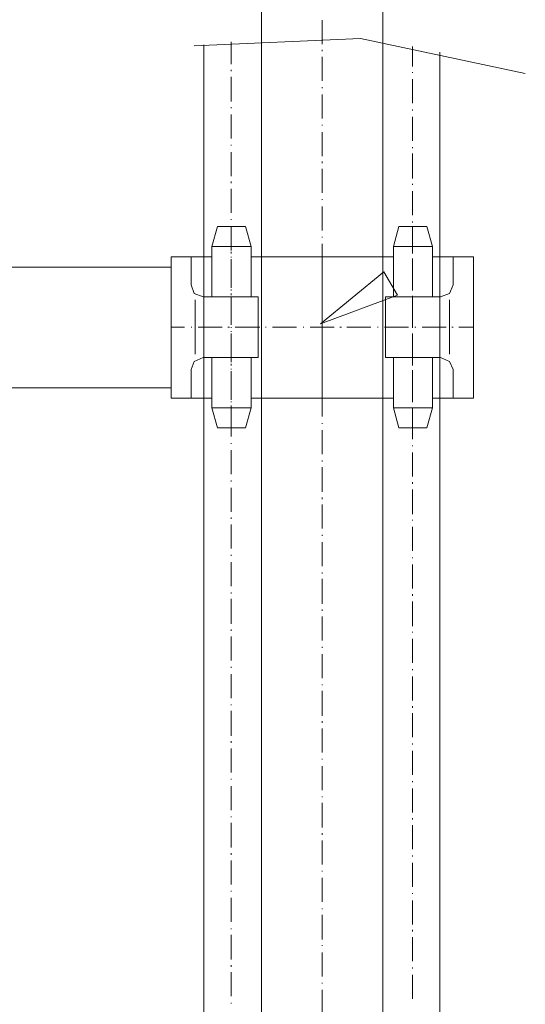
# Model space of a CAD drawing. Extents: x -23500 to 2637, y 21242 to 29547.
# Tile 32 of 121: x -10666 to -10353, y 25041 to 25651. Entities that reach past the tile are written whole.
import ezdxf

# ---------------------------------------------------------------- set-up
doc = ezdxf.new("R2010")
doc.units = 0
doc.header["$LTSCALE"] = 25
doc.layers.get('0').update_dxf_attribs({"linetype": 'CONTINUOUS', "lineweight": 13})

msp = doc.modelspace()

# ---------------------------------------------------------------- linework, layer by layer
at = {"color": 7, "lineweight": 9}
for points in [[(-10516.64, 22825.852), (-10516.64, 22825.852), (-10516.64, 25732.656), (-10516.64, 25732.656)], [(-10441.293, 25732.656), (-10441.293, 25732.656), (-10441.293, 22825.852), (-10441.293, 22825.852)], [(-10478.96, 25635.99), (-10478.96, 25635.99), (-10478.96, 25650.875), (-10478.96, 25650.875)], [(-10552.326, 22941.843), (-10552.326, 22941.843), (-10552.326, 25635.498), (-10552.326, 25635.498)], [(-10535.473, 25637.479), (-10535.473, 25637.479), (-10535.473, 25623.603), (-10535.473, 25623.603)], [(-10422.951, 25634.514), (-10422.951, 25634.514), (-10422.951, 25622.114), (-10422.951, 25622.114)], [(-10478.96, 25631.537), (-10478.96, 25631.537), (-10478.96, 25632.534), (-10478.96, 25632.534)], [(-10478.96, 25613.196), (-10478.96, 25613.196), (-10478.96, 25628.068), (-10478.96, 25628.068)], [(-10406.085, 25631.045), (-10406.085, 25631.045), (-10406.085, 22941.843), (-10406.085, 22941.843)], [(-10535.473, 25620.134), (-10535.473, 25620.134), (-10535.473, 25619.15), (-10535.473, 25619.15)], [(-10535.473, 25615.668), (-10535.473, 25615.668), (-10535.473, 25600.316), (-10535.473, 25600.316)], [(-10422.951, 25618.645), (-10422.951, 25618.645), (-10422.951, 25618.153), (-10422.951, 25618.153)], [(-10478.96, 25608.73), (-10478.96, 25608.73), (-10478.96, 25609.235), (-10478.96, 25609.235)], [(-10422.951, 25614.179), (-10422.951, 25614.179), (-10422.951, 25599.32), (-10422.951, 25599.32)], [(-10478.96, 25589.896), (-10478.96, 25589.896), (-10478.96, 25604.769), (-10478.96, 25604.769)], [(-10535.473, 25596.847), (-10535.473, 25596.847), (-10535.473, 25596.342), (-10535.473, 25596.342)], [(-10535.473, 25592.381), (-10535.473, 25592.381), (-10535.473, 25577.509), (-10535.473, 25577.509)], [(-10422.951, 25595.359), (-10422.951, 25595.359), (-10422.951, 25594.854), (-10422.951, 25594.854)], [(-10422.951, 25590.893), (-10422.951, 25590.893), (-10422.951, 25576.02), (-10422.951, 25576.02)], [(-10478.96, 25585.443), (-10478.96, 25585.443), (-10478.96, 25585.935), (-10478.96, 25585.935)], [(-10478.96, 25566.597), (-10478.96, 25566.597), (-10478.96, 25581.47), (-10478.96, 25581.47)], [(-10535.473, 25573.535), (-10535.473, 25573.535), (-10535.473, 25573.043), (-10535.473, 25573.043)], [(-10535.473, 25569.082), (-10535.473, 25569.082), (-10535.473, 25554.21), (-10535.473, 25554.21)], [(-10422.951, 25572.059), (-10422.951, 25572.059), (-10422.951, 25571.555), (-10422.951, 25571.555)], [(-10422.951, 25568.086), (-10422.951, 25568.086), (-10422.951, 25552.721), (-10422.951, 25552.721)], [(-10478.96, 25562.144), (-10478.96, 25562.144), (-10478.96, 25563.128), (-10478.96, 25563.128)], [(-10478.96, 25543.79), (-10478.96, 25543.79), (-10478.96, 25558.675), (-10478.96, 25558.675)], [(-10535.473, 25550.741), (-10535.473, 25550.741), (-10535.473, 25549.744), (-10535.473, 25549.744)], [(-10422.951, 25549.252), (-10422.951, 25549.252), (-10422.951, 25548.748), (-10422.951, 25548.748)], [(-10535.473, 25546.275), (-10535.473, 25546.275), (-10535.473, 25531.403), (-10535.473, 25531.403)], [(-10422.951, 25544.787), (-10422.951, 25544.787), (-10422.951, 25529.914), (-10422.951, 25529.914)], [(-10478.96, 25539.337), (-10478.96, 25539.337), (-10478.96, 25539.829), (-10478.96, 25539.829)], [(-10478.96, 25520.504), (-10478.96, 25520.504), (-10478.96, 25535.376), (-10478.96, 25535.376)], [(-10535.473, 25527.442), (-10535.473, 25527.442), (-10535.473, 25526.937), (-10535.473, 25526.937)], [(-10422.951, 25525.953), (-10422.951, 25525.953), (-10422.951, 25525.449), (-10422.951, 25525.449)], [(-10547.369, 25510.589), (-10547.369, 25510.589), (-10543.9, 25522.976), (-10543.9, 25522.976)], [(-10526.542, 25522.976), (-10526.542, 25522.976), (-10543.9, 25522.976), (-10543.9, 25522.976)], [(-10535.473, 25522.976), (-10535.473, 25522.976), (-10535.473, 25508.103), (-10535.473, 25508.103)], [(-10535.473, 25522.976), (-10535.473, 25522.976), (-10535.473, 25510.589), (-10535.473, 25510.589)], [(-10523.086, 25510.589), (-10523.086, 25510.589), (-10526.542, 25522.976), (-10526.542, 25522.976)], [(-10434.847, 25510.589), (-10434.847, 25510.589), (-10431.378, 25522.976), (-10431.378, 25522.976)], [(-10431.378, 25522.976), (-10431.378, 25522.976), (-10414.02, 25522.976), (-10414.02, 25522.976)], [(-10422.951, 25522.976), (-10422.951, 25522.976), (-10422.951, 25510.589), (-10422.951, 25510.589)], [(-10422.951, 25521.488), (-10422.951, 25521.488), (-10422.951, 25506.615), (-10422.951, 25506.615)], [(-10410.551, 25510.589), (-10410.551, 25510.589), (-10414.02, 25522.976), (-10414.02, 25522.976)], [(-10478.96, 25516.038), (-10478.96, 25516.038), (-10478.96, 25516.543), (-10478.96, 25516.543)], [(-10478.96, 25497.204), (-10478.96, 25497.204), (-10478.96, 25512.077), (-10478.96, 25512.077)], [(-10547.369, 25510.589), (-10547.369, 25510.589), (-10547.369, 25479.355), (-10547.369, 25479.355)], [(-10523.086, 25510.589), (-10523.086, 25510.589), (-10547.369, 25510.589), (-10547.369, 25510.589)], [(-10535.473, 25507.12), (-10535.473, 25507.12), (-10535.473, 25506.123), (-10535.473, 25506.123)], [(-10523.086, 25510.589), (-10523.086, 25510.589), (-10523.086, 25479.355), (-10523.086, 25479.355)], [(-10434.847, 25510.589), (-10434.847, 25510.589), (-10434.847, 25479.355), (-10434.847, 25479.355)], [(-10434.847, 25510.589), (-10434.847, 25510.589), (-10410.551, 25510.589), (-10410.551, 25510.589)], [(-10422.951, 25507.12), (-10422.951, 25507.12), (-10422.951, 25506.123), (-10422.951, 25506.123)], [(-10410.551, 25510.589), (-10410.551, 25510.589), (-10410.551, 25479.355), (-10410.551, 25479.355)], [(-10547.369, 25504.142), (-10547.369, 25504.142), (-10572.648, 25504.142), (-10572.648, 25504.142)], [(-10572.648, 25504.142), (-10572.648, 25504.142), (-10572.648, 25416.408), (-10572.648, 25416.408)], [(-10560.248, 25504.142), (-10560.248, 25504.142), (-10560.248, 25486.797), (-10560.248, 25486.797)], [(-10535.473, 25504.142), (-10535.473, 25504.142), (-10535.473, 25503.651), (-10535.473, 25503.651)], [(-10535.473, 25502.654), (-10535.473, 25502.654), (-10535.473, 25487.781), (-10535.473, 25487.781)], [(-10535.473, 25499.677), (-10535.473, 25499.677), (-10535.473, 25484.804), (-10535.473, 25484.804)], [(-10434.847, 25504.142), (-10434.847, 25504.142), (-10523.086, 25504.142), (-10523.086, 25504.142)], [(-10478.96, 25504.142), (-10478.96, 25504.142), (-10478.96, 25487.781), (-10478.96, 25487.781)], [(-10422.951, 25503.146), (-10422.951, 25503.146), (-10422.951, 25502.162), (-10422.951, 25502.162)], [(-10422.951, 25502.654), (-10422.951, 25502.654), (-10422.951, 25487.781), (-10422.951, 25487.781)], [(-10385.271, 25504.142), (-10385.271, 25504.142), (-10410.551, 25504.142), (-10410.551, 25504.142)], [(-10410.551, 25504.142), (-10410.551, 25504.142), (-10385.271, 25504.142), (-10385.271, 25504.142)], [(-10397.671, 25504.142), (-10397.671, 25504.142), (-10397.671, 25486.797), (-10397.671, 25486.797)], [(-10385.271, 25504.142), (-10385.271, 25504.142), (-10385.271, 25416.408), (-10385.271, 25416.408)], [(-10772.917, 25497.696), (-10772.917, 25497.696), (-10572.648, 25497.696), (-10572.648, 25497.696)], [(-10478.96, 25492.739), (-10478.96, 25492.739), (-10478.96, 25493.735), (-10478.96, 25493.735)], [(-10422.951, 25498.693), (-10422.951, 25498.693), (-10422.951, 25483.316), (-10422.951, 25483.316)], [(-10478.96, 25474.397), (-10478.96, 25474.397), (-10478.96, 25489.27), (-10478.96, 25489.27)], [(-10535.473, 25483.82), (-10535.473, 25483.82), (-10535.473, 25483.316), (-10535.473, 25483.316)], [(-10535.473, 25481.335), (-10535.473, 25481.335), (-10535.473, 25480.351), (-10535.473, 25480.351)], [(-10478.96, 25483.82), (-10478.96, 25483.82), (-10478.96, 25483.316), (-10478.96, 25483.316)], [(-10422.951, 25483.82), (-10422.951, 25483.82), (-10422.951, 25483.316), (-10422.951, 25483.316)], [(-10557.776, 25477.374), (-10557.776, 25477.374), (-10557.776, 25443.668), (-10557.776, 25443.668)], [(-10518.62, 25479.355), (-10518.62, 25479.355), (-10552.818, 25479.355), (-10552.818, 25479.355)], [(-10535.473, 25479.355), (-10535.473, 25479.355), (-10535.473, 25464.482), (-10535.473, 25464.482)], [(-10535.473, 25476.882), (-10535.473, 25476.882), (-10535.473, 25462.01), (-10535.473, 25462.01)], [(-10518.62, 25441.688), (-10518.62, 25441.688), (-10518.62, 25479.355), (-10518.62, 25479.355)], [(-10478.96, 25479.355), (-10478.96, 25479.355), (-10478.96, 25464.482), (-10478.96, 25464.482)], [(-10439.804, 25441.688), (-10439.804, 25441.688), (-10439.804, 25479.355), (-10439.804, 25479.355)], [(-10439.804, 25479.355), (-10439.804, 25479.355), (-10405.593, 25479.355), (-10405.593, 25479.355)], [(-10422.951, 25479.847), (-10422.951, 25479.847), (-10422.951, 25479.355), (-10422.951, 25479.355)], [(-10422.951, 25479.355), (-10422.951, 25479.355), (-10422.951, 25464.482), (-10422.951, 25464.482)], [(-10422.951, 25475.394), (-10422.951, 25475.394), (-10422.951, 25460.521), (-10422.951, 25460.521)], [(-10400.144, 25477.374), (-10400.144, 25477.374), (-10400.144, 25443.668), (-10400.144, 25443.668)], [(-10478.96, 25469.932), (-10478.96, 25469.932), (-10478.96, 25470.436), (-10478.96, 25470.436)], [(-10478.96, 25451.098), (-10478.96, 25451.098), (-10478.96, 25465.971), (-10478.96, 25465.971)], [(-10564.222, 25460.521), (-10564.222, 25460.521), (-10572.648, 25460.521), (-10572.648, 25460.521)], [(-10559.756, 25460.521), (-10559.756, 25460.521), (-10560.248, 25460.521), (-10560.248, 25460.521)], [(-10540.923, 25460.521), (-10540.923, 25460.521), (-10555.795, 25460.521), (-10555.795, 25460.521)], [(-10536.47, 25460.521), (-10536.47, 25460.521), (-10537.454, 25460.521), (-10537.454, 25460.521)], [(-10535.473, 25460.521), (-10535.473, 25460.521), (-10535.473, 25460.017), (-10535.473, 25460.017)], [(-10535.473, 25458.036), (-10535.473, 25458.036), (-10535.473, 25457.544), (-10535.473, 25457.544)], [(-10535.473, 25456.548), (-10535.473, 25456.548), (-10535.473, 25441.183), (-10535.473, 25441.183)], [(-10517.624, 25460.521), (-10517.624, 25460.521), (-10533.001, 25460.521), (-10533.001, 25460.521)], [(-10513.663, 25460.521), (-10513.663, 25460.521), (-10514.155, 25460.521), (-10514.155, 25460.521)], [(-10494.829, 25460.521), (-10494.829, 25460.521), (-10509.702, 25460.521), (-10509.702, 25460.521)], [(-10490.363, 25460.521), (-10490.363, 25460.521), (-10490.855, 25460.521), (-10490.855, 25460.521)], [(-10471.53, 25460.521), (-10471.53, 25460.521), (-10486.39, 25460.521), (-10486.39, 25460.521)], [(-10478.96, 25460.521), (-10478.96, 25460.521), (-10478.96, 25460.017), (-10478.96, 25460.017)], [(-10478.96, 25456.548), (-10478.96, 25456.548), (-10478.96, 25441.183), (-10478.96, 25441.183)], [(-10467.064, 25460.521), (-10467.064, 25460.521), (-10468.061, 25460.521), (-10468.061, 25460.521)], [(-10448.723, 25460.521), (-10448.723, 25460.521), (-10463.595, 25460.521), (-10463.595, 25460.521)], [(-10444.257, 25460.521), (-10444.257, 25460.521), (-10444.762, 25460.521), (-10444.762, 25460.521)], [(-10425.424, 25460.521), (-10425.424, 25460.521), (-10440.296, 25460.521), (-10440.296, 25460.521)], [(-10422.951, 25460.521), (-10422.951, 25460.521), (-10422.951, 25460.017), (-10422.951, 25460.017)], [(-10422.951, 25456.548), (-10422.951, 25456.548), (-10422.951, 25456.056), (-10422.951, 25456.056)], [(-10422.951, 25456.548), (-10422.951, 25456.548), (-10422.951, 25441.183), (-10422.951, 25441.183)], [(-10420.958, 25460.521), (-10420.958, 25460.521), (-10421.463, 25460.521), (-10421.463, 25460.521)], [(-10402.124, 25460.521), (-10402.124, 25460.521), (-10416.997, 25460.521), (-10416.997, 25460.521)], [(-10397.671, 25460.521), (-10397.671, 25460.521), (-10398.655, 25460.521), (-10398.655, 25460.521)], [(-10385.271, 25460.521), (-10385.271, 25460.521), (-10394.203, 25460.521), (-10394.203, 25460.521)], [(-10535.473, 25453.583), (-10535.473, 25453.583), (-10535.473, 25438.711), (-10535.473, 25438.711)], [(-10422.951, 25452.095), (-10422.951, 25452.095), (-10422.951, 25437.222), (-10422.951, 25437.222)], [(-10478.96, 25446.633), (-10478.96, 25446.633), (-10478.96, 25447.137), (-10478.96, 25447.137)], [(-10518.62, 25441.688), (-10518.62, 25441.688), (-10552.818, 25441.688), (-10552.818, 25441.688)], [(-10547.369, 25410.454), (-10547.369, 25410.454), (-10547.369, 25441.688), (-10547.369, 25441.688)], [(-10523.086, 25410.454), (-10523.086, 25410.454), (-10523.086, 25441.688), (-10523.086, 25441.688)], [(-10478.96, 25427.799), (-10478.96, 25427.799), (-10478.96, 25443.176), (-10478.96, 25443.176)], [(-10439.804, 25441.688), (-10439.804, 25441.688), (-10405.593, 25441.688), (-10405.593, 25441.688)], [(-10434.847, 25410.454), (-10434.847, 25410.454), (-10434.847, 25441.688), (-10434.847, 25441.688)], [(-10410.551, 25410.454), (-10410.551, 25410.454), (-10410.551, 25441.688), (-10410.551, 25441.688)], [(-10560.248, 25434.245), (-10560.248, 25434.245), (-10560.248, 25416.408), (-10560.248, 25416.408)], [(-10535.473, 25437.714), (-10535.473, 25437.714), (-10535.473, 25436.73), (-10535.473, 25436.73)], [(-10535.473, 25434.75), (-10535.473, 25434.75), (-10535.473, 25434.245), (-10535.473, 25434.245)], [(-10535.473, 25433.261), (-10535.473, 25433.261), (-10535.473, 25418.389), (-10535.473, 25418.389)], [(-10478.96, 25437.714), (-10478.96, 25437.714), (-10478.96, 25436.73), (-10478.96, 25436.73)], [(-10478.96, 25433.261), (-10478.96, 25433.261), (-10478.96, 25416.408), (-10478.96, 25416.408)], [(-10422.951, 25437.714), (-10422.951, 25437.714), (-10422.951, 25436.73), (-10422.951, 25436.73)], [(-10422.951, 25433.753), (-10422.951, 25433.753), (-10422.951, 25432.757), (-10422.951, 25432.757)], [(-10422.951, 25433.261), (-10422.951, 25433.261), (-10422.951, 25418.389), (-10422.951, 25418.389)], [(-10397.671, 25434.245), (-10397.671, 25434.245), (-10397.671, 25416.408), (-10397.671, 25416.408)], [(-10535.473, 25430.284), (-10535.473, 25430.284), (-10535.473, 25415.412), (-10535.473, 25415.412)], [(-10422.951, 25429.288), (-10422.951, 25429.288), (-10422.951, 25413.923), (-10422.951, 25413.923)], [(-10772.917, 25422.841), (-10772.917, 25422.841), (-10572.648, 25422.841), (-10572.648, 25422.841)], [(-10572.648, 25422.841), (-10572.648, 25422.841), (-10635.103, 25422.841), (-10635.103, 25422.841)], [(-10478.96, 25423.346), (-10478.96, 25423.346), (-10478.96, 25424.33), (-10478.96, 25424.33)], [(-10478.96, 25405.004), (-10478.96, 25405.004), (-10478.96, 25419.877), (-10478.96, 25419.877)], [(-10547.369, 25416.408), (-10547.369, 25416.408), (-10572.648, 25416.408), (-10572.648, 25416.408)], [(-10535.473, 25414.415), (-10535.473, 25414.415), (-10535.473, 25413.923), (-10535.473, 25413.923)], [(-10434.847, 25416.408), (-10434.847, 25416.408), (-10523.086, 25416.408), (-10523.086, 25416.408)], [(-10422.951, 25414.415), (-10422.951, 25414.415), (-10422.951, 25413.923), (-10422.951, 25413.923)], [(-10385.271, 25416.408), (-10385.271, 25416.408), (-10410.551, 25416.408), (-10410.551, 25416.408)], [(-10410.551, 25416.408), (-10410.551, 25416.408), (-10385.271, 25416.408), (-10385.271, 25416.408)], [(-10547.369, 25410.454), (-10547.369, 25410.454), (-10543.9, 25398.054), (-10543.9, 25398.054)], [(-10523.086, 25410.454), (-10523.086, 25410.454), (-10547.369, 25410.454), (-10547.369, 25410.454)], [(-10535.473, 25411.942), (-10535.473, 25411.942), (-10535.473, 25410.946), (-10535.473, 25410.946)], [(-10535.473, 25409.962), (-10535.473, 25409.962), (-10535.473, 25398.054), (-10535.473, 25398.054)], [(-10535.473, 25407.477), (-10535.473, 25407.477), (-10535.473, 25392.604), (-10535.473, 25392.604)], [(-10523.086, 25410.454), (-10523.086, 25410.454), (-10526.542, 25398.054), (-10526.542, 25398.054)], [(-10434.847, 25410.454), (-10434.847, 25410.454), (-10410.551, 25410.454), (-10410.551, 25410.454)], [(-10434.847, 25410.454), (-10434.847, 25410.454), (-10431.378, 25398.054), (-10431.378, 25398.054)], [(-10422.951, 25410.454), (-10422.951, 25410.454), (-10422.951, 25409.962), (-10422.951, 25409.962)], [(-10422.951, 25409.962), (-10422.951, 25409.962), (-10422.951, 25398.054), (-10422.951, 25398.054)], [(-10410.551, 25410.454), (-10410.551, 25410.454), (-10414.02, 25398.054), (-10414.02, 25398.054)], [(-10422.951, 25405.988), (-10422.951, 25405.988), (-10422.951, 25391.116), (-10422.951, 25391.116)], [(-10526.542, 25398.054), (-10526.542, 25398.054), (-10543.9, 25398.054), (-10543.9, 25398.054)], [(-10478.96, 25400.539), (-10478.96, 25400.539), (-10478.96, 25401.031), (-10478.96, 25401.031)], [(-10478.96, 25381.705), (-10478.96, 25381.705), (-10478.96, 25396.578), (-10478.96, 25396.578)], [(-10431.378, 25398.054), (-10431.378, 25398.054), (-10414.02, 25398.054), (-10414.02, 25398.054)], [(-10535.473, 25388.643), (-10535.473, 25388.643), (-10535.473, 25388.139), (-10535.473, 25388.139)], [(-10535.473, 25384.178), (-10535.473, 25384.178), (-10535.473, 25369.305), (-10535.473, 25369.305)], [(-10422.951, 25387.155), (-10422.951, 25387.155), (-10422.951, 25386.65), (-10422.951, 25386.65)], [(-10478.96, 25377.24), (-10478.96, 25377.24), (-10478.96, 25377.732), (-10478.96, 25377.732)], [(-10422.951, 25382.689), (-10422.951, 25382.689), (-10422.951, 25367.817), (-10422.951, 25367.817)], [(-10478.96, 25358.406), (-10478.96, 25358.406), (-10478.96, 25373.771), (-10478.96, 25373.771)], [(-10535.473, 25365.344), (-10535.473, 25365.344), (-10535.473, 25364.84), (-10535.473, 25364.84)], [(-10535.473, 25360.891), (-10535.473, 25360.891), (-10535.473, 25346.019), (-10535.473, 25346.019)], [(-10422.951, 25364.348), (-10422.951, 25364.348), (-10422.951, 25363.364), (-10422.951, 25363.364)], [(-10422.951, 25359.895), (-10422.951, 25359.895), (-10422.951, 25344.53), (-10422.951, 25344.53)], [(-10478.96, 25353.941), (-10478.96, 25353.941), (-10478.96, 25354.937), (-10478.96, 25354.937)], [(-10478.96, 25335.599), (-10478.96, 25335.599), (-10478.96, 25350.472), (-10478.96, 25350.472)], [(-10535.473, 25342.537), (-10535.473, 25342.537), (-10535.473, 25341.553), (-10535.473, 25341.553)], [(-10422.951, 25341.049), (-10422.951, 25341.049), (-10422.951, 25340.557), (-10422.951, 25340.557)], [(-10535.473, 25338.084), (-10535.473, 25338.084), (-10535.473, 25323.212), (-10535.473, 25323.212)], [(-10422.951, 25336.596), (-10422.951, 25336.596), (-10422.951, 25321.723), (-10422.951, 25321.723)], [(-10478.96, 25331.134), (-10478.96, 25331.134), (-10478.96, 25331.638), (-10478.96, 25331.638)], [(-10478.96, 25312.3), (-10478.96, 25312.3), (-10478.96, 25327.172), (-10478.96, 25327.172)], [(-10535.473, 25319.238), (-10535.473, 25319.238), (-10535.473, 25318.746), (-10535.473, 25318.746)], [(-10422.951, 25317.749), (-10422.951, 25317.749), (-10422.951, 25317.257), (-10422.951, 25317.257)], [(-10535.473, 25314.785), (-10535.473, 25314.785), (-10535.473, 25299.912), (-10535.473, 25299.912)], [(-10422.951, 25313.296), (-10422.951, 25313.296), (-10422.951, 25298.424), (-10422.951, 25298.424)], [(-10478.96, 25307.847), (-10478.96, 25307.847), (-10478.96, 25308.339), (-10478.96, 25308.339)], [(-10478.96, 25289.001), (-10478.96, 25289.001), (-10478.96, 25304.365), (-10478.96, 25304.365)], [(-10535.473, 25295.939), (-10535.473, 25295.939), (-10535.473, 25295.447), (-10535.473, 25295.447)], [(-10535.473, 25291.978), (-10535.473, 25291.978), (-10535.473, 25276.613), (-10535.473, 25276.613)], [(-10422.951, 25294.955), (-10422.951, 25294.955), (-10422.951, 25293.958), (-10422.951, 25293.958)], [(-10478.96, 25284.548), (-10478.96, 25284.548), (-10478.96, 25285.532), (-10478.96, 25285.532)], [(-10422.951, 25290.489), (-10422.951, 25290.489), (-10422.951, 25275.125), (-10422.951, 25275.125)], [(-10478.96, 25266.206), (-10478.96, 25266.206), (-10478.96, 25281.079), (-10478.96, 25281.079)], [(-10535.473, 25273.144), (-10535.473, 25273.144), (-10535.473, 25272.148), (-10535.473, 25272.148)], [(-10535.473, 25268.679), (-10535.473, 25268.679), (-10535.473, 25253.819), (-10535.473, 25253.819)], [(-10422.951, 25271.656), (-10422.951, 25271.656), (-10422.951, 25271.164), (-10422.951, 25271.164)], [(-10422.951, 25267.203), (-10422.951, 25267.203), (-10422.951, 25252.33), (-10422.951, 25252.33)], [(-10478.96, 25261.741), (-10478.96, 25261.741), (-10478.96, 25262.233), (-10478.96, 25262.233)], [(-10478.96, 25242.907), (-10478.96, 25242.907), (-10478.96, 25257.78), (-10478.96, 25257.78)], [(-10535.473, 25249.845), (-10535.473, 25249.845), (-10535.473, 25249.353), (-10535.473, 25249.353)], [(-10535.473, 25245.38), (-10535.473, 25245.38), (-10535.473, 25230.507), (-10535.473, 25230.507)], [(-10422.951, 25248.357), (-10422.951, 25248.357), (-10422.951, 25247.865), (-10422.951, 25247.865)], [(-10422.951, 25243.891), (-10422.951, 25243.891), (-10422.951, 25229.031), (-10422.951, 25229.031)], [(-10478.96, 25238.442), (-10478.96, 25238.442), (-10478.96, 25238.934), (-10478.96, 25238.934)], [(-10478.96, 25219.608), (-10478.96, 25219.608), (-10478.96, 25234.973), (-10478.96, 25234.973)], [(-10535.473, 25226.546), (-10535.473, 25226.546), (-10535.473, 25226.054), (-10535.473, 25226.054)], [(-10422.951, 25225.549), (-10422.951, 25225.549), (-10422.951, 25224.565), (-10422.951, 25224.565)], [(-10535.473, 25222.572), (-10535.473, 25222.572), (-10535.473, 25207.208), (-10535.473, 25207.208)], [(-10422.951, 25221.096), (-10422.951, 25221.096), (-10422.951, 25206.224), (-10422.951, 25206.224)], [(-10478.96, 25215.142), (-10478.96, 25215.142), (-10478.96, 25216.139), (-10478.96, 25216.139)], [(-10478.96, 25196.813), (-10478.96, 25196.813), (-10478.96, 25211.673), (-10478.96, 25211.673)], [(-10535.473, 25203.739), (-10535.473, 25203.739), (-10535.473, 25202.755), (-10535.473, 25202.755)], [(-10422.951, 25202.263), (-10422.951, 25202.263), (-10422.951, 25201.758), (-10422.951, 25201.758)], [(-10535.473, 25199.286), (-10535.473, 25199.286), (-10535.473, 25184.413), (-10535.473, 25184.413)], [(-10422.951, 25197.797), (-10422.951, 25197.797), (-10422.951, 25182.925), (-10422.951, 25182.925)], [(-10478.96, 25192.348), (-10478.96, 25192.348), (-10478.96, 25192.84), (-10478.96, 25192.84)], [(-10478.96, 25173.502), (-10478.96, 25173.502), (-10478.96, 25188.374), (-10478.96, 25188.374)], [(-10535.473, 25180.452), (-10535.473, 25180.452), (-10535.473, 25179.948), (-10535.473, 25179.948)], [(-10535.473, 25175.987), (-10535.473, 25175.987), (-10535.473, 25161.114), (-10535.473, 25161.114)], [(-10422.951, 25178.964), (-10422.951, 25178.964), (-10422.951, 25178.459), (-10422.951, 25178.459)], [(-10478.96, 25169.049), (-10478.96, 25169.049), (-10478.96, 25169.541), (-10478.96, 25169.541)], [(-10422.951, 25174.498), (-10422.951, 25174.498), (-10422.951, 25159.626), (-10422.951, 25159.626)], [(-10478.96, 25150.203), (-10478.96, 25150.203), (-10478.96, 25165.58), (-10478.96, 25165.58)], [(-10535.473, 25157.153), (-10535.473, 25157.153), (-10535.473, 25156.649), (-10535.473, 25156.649)], [(-10535.473, 25153.18), (-10535.473, 25153.18), (-10535.473, 25137.815), (-10535.473, 25137.815)], [(-10422.951, 25156.157), (-10422.951, 25156.157), (-10422.951, 25155.16), (-10422.951, 25155.16)], [(-10422.951, 25151.691), (-10422.951, 25151.691), (-10422.951, 25136.818), (-10422.951, 25136.818)], [(-10478.96, 25145.75), (-10478.96, 25145.75), (-10478.96, 25146.734), (-10478.96, 25146.734)], [(-10478.96, 25127.408), (-10478.96, 25127.408), (-10478.96, 25142.281), (-10478.96, 25142.281)], [(-10535.473, 25134.346), (-10535.473, 25134.346), (-10535.473, 25133.349), (-10535.473, 25133.349)], [(-10422.951, 25132.857), (-10422.951, 25132.857), (-10422.951, 25132.366), (-10422.951, 25132.366)], [(-10535.473, 25129.88), (-10535.473, 25129.88), (-10535.473, 25115.02), (-10535.473, 25115.02)], [(-10422.951, 25128.392), (-10422.951, 25128.392), (-10422.951, 25113.532), (-10422.951, 25113.532)], [(-10478.96, 25122.942), (-10478.96, 25122.942), (-10478.96, 25123.434), (-10478.96, 25123.434)], [(-10478.96, 25104.109), (-10478.96, 25104.109), (-10478.96, 25118.981), (-10478.96, 25118.981)], [(-10535.473, 25111.047), (-10535.473, 25111.047), (-10535.473, 25110.555), (-10535.473, 25110.555)], [(-10422.951, 25109.558), (-10422.951, 25109.558), (-10422.951, 25109.066), (-10422.951, 25109.066)], [(-10535.473, 25106.581), (-10535.473, 25106.581), (-10535.473, 25091.721), (-10535.473, 25091.721)], [(-10422.951, 25105.093), (-10422.951, 25105.093), (-10422.951, 25090.233), (-10422.951, 25090.233)], [(-10478.96, 25099.643), (-10478.96, 25099.643), (-10478.96, 25100.148), (-10478.96, 25100.148)], [(-10478.96, 25080.81), (-10478.96, 25080.81), (-10478.96, 25096.174), (-10478.96, 25096.174)], [(-10535.473, 25087.748), (-10535.473, 25087.748), (-10535.473, 25087.256), (-10535.473, 25087.256)], [(-10535.473, 25083.787), (-10535.473, 25083.787), (-10535.473, 25068.41), (-10535.473, 25068.41)], [(-10422.951, 25086.764), (-10422.951, 25086.764), (-10422.951, 25085.767), (-10422.951, 25085.767)], [(-10422.951, 25082.298), (-10422.951, 25082.298), (-10422.951, 25067.426), (-10422.951, 25067.426)], [(-10478.96, 25076.849), (-10478.96, 25076.849), (-10478.96, 25077.341), (-10478.96, 25077.341)], [(-10478.96, 25058.003), (-10478.96, 25058.003), (-10478.96, 25072.875), (-10478.96, 25072.875)], [(-10535.473, 25064.941), (-10535.473, 25064.941), (-10535.473, 25063.957), (-10535.473, 25063.957)], [(-10535.473, 25060.488), (-10535.473, 25060.488), (-10535.473, 25045.615), (-10535.473, 25045.615)], [(-10422.951, 25063.465), (-10422.951, 25063.465), (-10422.951, 25062.96), (-10422.951, 25062.96)], [(-10478.96, 25053.55), (-10478.96, 25053.55), (-10478.96, 25054.042), (-10478.96, 25054.042)], [(-10422.951, 25058.999), (-10422.951, 25058.999), (-10422.951, 25044.127), (-10422.951, 25044.127)], [(-10478.96, 25034.716), (-10478.96, 25034.716), (-10478.96, 25049.576), (-10478.96, 25049.576)], [(-10535.473, 25041.654), (-10535.473, 25041.654), (-10535.473, 25041.162), (-10535.473, 25041.162)]]:
    msp.add_open_spline(points, degree=3, dxfattribs=at)
for points, knots in [([(-10558.28, 25635.006), (-10558.28, 25635.006), (-10455.169, 25639.472), (-10455.169, 25639.472), (-10455.169, 25639.472), (-10353.054, 25617.661), (-10353.054, 25617.661)], [0, 0, 0, 0, 1, 1, 1, 2, 2, 2, 2]), ([(-10432.362, 25480.351), (-10432.362, 25480.351), (-10479.944, 25462.502), (-10479.944, 25462.502), (-10479.944, 25462.502), (-10440.788, 25494.719), (-10440.788, 25494.719), (-10440.788, 25494.719), (-10432.362, 25480.351), (-10432.362, 25480.351), (-10432.362, 25480.351), (-10432.362, 25480.351), (-10432.362, 25480.351)], [0, 0, 0, 0, 1, 1, 1, 2, 2, 2, 3, 3, 3, 4, 4, 4, 4]), ([(-10560.248, 25486.797), (-10560.248, 25486.797), (-10558.28, 25481.335), (-10558.28, 25481.335), (-10558.28, 25481.335), (-10552.818, 25479.355), (-10552.818, 25479.355)], [0, 0, 0, 0, 1, 1, 1, 2, 2, 2, 2]), ([(-10405.593, 25479.355), (-10405.593, 25479.355), (-10400.144, 25481.335), (-10400.144, 25481.335), (-10400.144, 25481.335), (-10397.671, 25486.797), (-10397.671, 25486.797)], [0, 0, 0, 0, 1, 1, 1, 2, 2, 2, 2]), ([(-10552.818, 25441.688), (-10552.818, 25441.688), (-10558.28, 25439.203), (-10558.28, 25439.203), (-10558.28, 25439.203), (-10560.248, 25434.245), (-10560.248, 25434.245)], [0, 0, 0, 0, 1, 1, 1, 2, 2, 2, 2]), ([(-10397.671, 25434.245), (-10397.671, 25434.245), (-10400.144, 25439.203), (-10400.144, 25439.203), (-10400.144, 25439.203), (-10405.593, 25441.688), (-10405.593, 25441.688)], [0, 0, 0, 0, 1, 1, 1, 2, 2, 2, 2])]:
    msp.add_open_spline(points, degree=3, knots=knots, dxfattribs=at)

doc.saveas('drawing.dxf')
